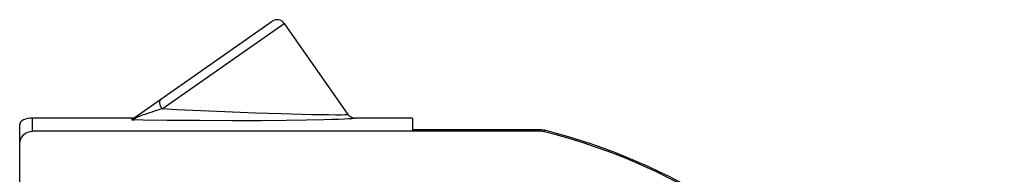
# Model space of a CAD drawing. Header units: inches. Extents: x 0 to 113, y 0 to 73.
# Tile 8 of 19: x 26.562 to 31.053, y 48.873 to 49.578. Entities that reach past the tile are written whole.
import ezdxf

# ---------------------------------------------------------------- set-up
doc = ezdxf.new("R2010")
doc.units = ezdxf.units.IN
doc.header["$LTSCALE"] = 6.233333
doc.header["$MEASUREMENT"] = 0
doc.layers.get('0').update_dxf_attribs({"linetype": 'CONTINUOUS'})

msp = doc.modelspace()

# ---------------------------------------------------------------- linework, layer by layer
at = {"color": 7, "linetype": 'Continuous'}
for p, q in [((27.0729, 49.1224), (27.7138, 49.5711)), ((27.2118, 49.1716), (27.7686, 49.5614)), ((27.7686, 49.5614), (28.0593, 49.1463)), ((27.1253, 49.1437), (27.1181, 49.1411)), ((27.1329, 49.1464), (27.1253, 49.1437)), ((27.1411, 49.1492), (27.1329, 49.1464)), ((27.1643, 49.1569), (27.1545, 49.1537)), ((27.1749, 49.1602), (27.1643, 49.1569)), ((27.1924, 49.1657), (27.1749, 49.1602)), ((27.2781, 49.1676), (27.2118, 49.1716)), ((27.4982, 49.1576), (27.2781, 49.1676)), ((27.6379, 49.1521), (27.4982, 49.1576)), ((27.7562, 49.148), (27.6379, 49.1521)), ((27.8945, 49.1444), (27.7562, 49.148)), ((27.9708, 49.1436), (27.8945, 49.1444)), ((26.5619, 43.5768), (26.5619, 49.1)), ((26.6209, 49.0697), (26.6209, 49.1295)), ((27.0831, 49.1295), (26.6209, 49.1295)), ((27.0733, 49.1222), (27.0729, 49.1224)), ((27.3827, 49.1176), (27.2352, 49.1188)), ((27.5329, 49.1171), (27.3827, 49.1176)), ((27.6628, 49.1175), (27.5329, 49.1171)), ((27.7779, 49.1184), (27.6628, 49.1175)), ((27.8701, 49.1197), (27.7779, 49.1184)), ((27.9489, 49.1212), (27.8701, 49.1197)), ((28.0853, 49.13), (28.0915, 49.1295)), ((28.3532, 49.1295), (28.0915, 49.1295)), ((28.3532, 49.1295), (28.3532, 49.0764)), ((28.9316, 49.0697), (26.6209, 49.0697)), ((28.9325, 49.0764), (28.3532, 49.0764)), ((28.9325, 49.0764), (28.9316, 49.0697)), ((28.9558, 49.0667), (28.9566, 49.0734))]:
    msp.add_line(p, q, dxfattribs=at)
for points in [[(27.2047, 49.1844), (27.2025, 49.1912), (27.2012, 49.1977), (27.2011, 49.2037), (27.2022, 49.209), (27.2043, 49.2134), (27.2076, 49.2167)], [(27.2118, 49.1716), (27.2104, 49.1736), (27.2091, 49.1757), (27.2079, 49.1779), (27.2067, 49.18), (27.2057, 49.1822), (27.2047, 49.1844)], [(27.1019, 49.1347), (27.0989, 49.1335), (27.096, 49.1322), (27.0933, 49.1309), (27.0906, 49.1295), (27.0881, 49.1282), (27.0859, 49.1269), (27.0841, 49.1256), (27.0828, 49.1245), (27.0818, 49.1235), (27.0814, 49.1228), (27.0815, 49.1222), (27.0821, 49.1219), (27.0829, 49.1216), (27.084, 49.1214)], [(27.1181, 49.1411), (27.1147, 49.1398), (27.1113, 49.1385), (27.1081, 49.1372), (27.1049, 49.136), (27.1019, 49.1347)], [(27.1545, 49.1537), (27.1499, 49.1522), (27.1411, 49.1492)], [(27.2118, 49.1716), (27.2051, 49.1696), (27.1924, 49.1657)], [(28.0591, 49.1458), (28.0548, 49.1446), (28.0445, 49.1439), (28.0277, 49.1433), (28.0039, 49.1431), (27.9708, 49.1436)], [(28.0591, 49.1458), (28.0592, 49.1458), (28.0593, 49.1459), (28.0593, 49.146), (28.0593, 49.1461), (28.0593, 49.1462), (28.0593, 49.1463)], [(28.0851, 49.1295), (28.079, 49.1309), (28.0733, 49.1334), (28.0679, 49.1367), (28.0631, 49.1409), (28.0591, 49.1458)], [(27.0733, 49.1222), (27.0741, 49.122), (27.0754, 49.1219), (27.0771, 49.1218), (27.0791, 49.1217), (27.0814, 49.1216), (27.084, 49.1214)], [(27.2352, 49.1188), (27.1249, 49.1205), (27.084, 49.1214)], [(28.0913, 49.129), (28.0869, 49.1278), (28.0773, 49.1266), (28.0626, 49.1255), (28.0426, 49.1244), (28.0168, 49.1233), (27.9858, 49.1222), (27.9489, 49.1212)], [(28.0915, 49.1295), (28.0916, 49.1294), (28.0916, 49.1293), (28.0916, 49.1292), (28.0915, 49.1291), (28.0914, 49.129), (28.0913, 49.129)], [(26.5619, 49.0121), (26.5634, 49.0236), (26.5668, 49.0343), (26.5724, 49.0442), (26.5797, 49.0529), (26.5886, 49.06), (26.5987, 49.0654), (26.6094, 49.0685), (26.6209, 49.0697)], [(28.9558, 49.0667), (28.9518, 49.0676), (28.9478, 49.0684), (28.9438, 49.0689), (28.9397, 49.0694), (28.9357, 49.0696), (28.9316, 49.0697)]]:
    msp.add_lwpolyline(points, dxfattribs=at)
for centre, radius, start, end in [((27.7363, 49.5389), 0.0394, 34.9999, 124.9999), ((28.2745, 46.3729), 2.7787, 280.2095, 75.8073), ((28.9325, 48.978), 0.0984, 75.8251, 89.9999), ((28.2745, 46.3729), 2.7854, 3.9751, 75.8251)]:
    msp.add_arc(centre, radius, start, end, dxfattribs=at)
msp.add_ellipse((26.6209, 49.1), major_axis=(0.0591, 0), ratio=0.500171, start_param=1.570796, end_param=3.141593, dxfattribs=at)

doc.saveas('drawing.dxf')
